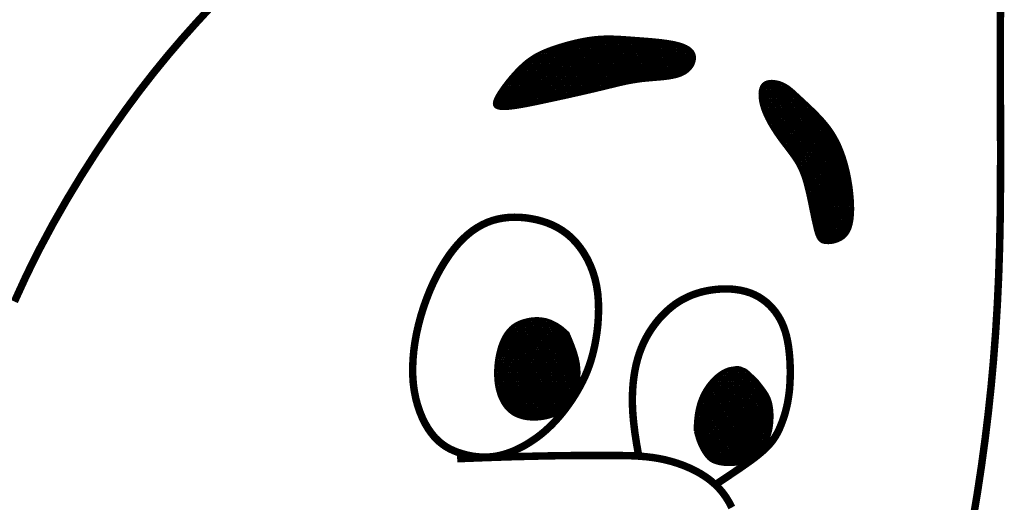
# Model space of a CAD drawing. Extents: x 81 to 89.5, y 1935.2 to 1946.2.
# Tile 180 of 198: x 88.053 to 88.281, y 1937.005 to 1937.117. Entities that reach past the tile are written whole.
import ezdxf

# ---------------------------------------------------------------- set-up
doc = ezdxf.new("R2010")
doc.units = 0
doc.header["$LTSCALE"] = 100
doc.header["$MEASUREMENT"] = 0
doc.layers.add('FACE', color=160, linetype='CONTINUOUS')
pattern_1 = [(0, (86.68338596, 1934.96197087), (0, 0.00043180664), []), (60, (86.68338596, 1934.96197087), (-0.00037395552, 0.00021590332), []), (120, (86.68338596, 1934.96197087), (-0.00037395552, -0.00021590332), [])]

msp = doc.modelspace()

# ---------------------------------------------------------------- hatches: boundary and pattern name
at = {"layer": 'FACE', "linetype": 'Continuous'}
h = msp.add_hatch(dxfattribs=at)
h.set_pattern_fill('NET3', color=5, scale=0.003454, style=0)
h.set_pattern_definition(pattern_1)
h.paths.add_polyline_path([(88.24559, 1937.07722), (88.24544, 1937.07848), (88.24525, 1937.07971), (88.24503, 1937.08092), (88.24479, 1937.0821), (88.24451, 1937.08324), (88.24421, 1937.08434), (88.24388, 1937.08541), (88.24353, 1937.08643), (88.24315, 1937.08741), (88.24275, 1937.08835), (88.24231, 1937.08925), (88.24184, 1937.09013), (88.24133, 1937.09098), (88.24078, 1937.09182), (88.24018, 1937.09264), (88.23952, 1937.09346), (88.23881, 1937.09428), (88.23806, 1937.09509), (88.23729, 1937.09588), (88.2365, 1937.09666), (88.23572, 1937.0974), (88.23497, 1937.09811), (88.23424, 1937.09878), (88.23358, 1937.0994), (88.23297, 1937.09996), (88.23242, 1937.10047), (88.23191, 1937.10093), (88.23142, 1937.10134), (88.23095, 1937.1017), (88.23047, 1937.10202), (88.22998, 1937.1023), (88.22945, 1937.10255), (88.22889, 1937.10276), (88.22829, 1937.10292), (88.22769, 1937.10303), (88.22709, 1937.10308), (88.22651, 1937.10305), (88.22597, 1937.10294), (88.22549, 1937.10273), (88.22509, 1937.10243), (88.22477, 1937.10201), (88.22454, 1937.10149), (88.22439, 1937.10088), (88.22433, 1937.1002), (88.22435, 1937.09945), (88.22444, 1937.09866), (88.22461, 1937.09782), (88.22485, 1937.09697), (88.22515, 1937.0961), (88.22552, 1937.09523), (88.22594, 1937.09435), (88.22639, 1937.09348), (88.22689, 1937.09263), (88.22741, 1937.09179), (88.22794, 1937.09097), (88.22849, 1937.09018), (88.22903, 1937.08942), (88.22957, 1937.0887), (88.23011, 1937.088), (88.23063, 1937.08732), (88.23113, 1937.08665), (88.23161, 1937.086), (88.23207, 1937.08536), (88.23249, 1937.08473), (88.23289, 1937.08409), (88.23325, 1937.08343), (88.23359, 1937.08275), (88.2339, 1937.08203), (88.2342, 1937.08125), (88.23449, 1937.0804), (88.23477, 1937.07946), (88.23504, 1937.07842), (88.23532, 1937.07728), (88.23559, 1937.07606), (88.23586, 1937.07479), (88.23612, 1937.07351), (88.23638, 1937.07226), (88.23663, 1937.07106), (88.23688, 1937.06995), (88.23711, 1937.06897), (88.23733, 1937.06813), (88.23756, 1937.06745), (88.2378, 1937.0669), (88.23807, 1937.06647), (88.23837, 1937.06614), (88.23873, 1937.06591), (88.23915, 1937.06577), (88.23966, 1937.06569), (88.24024, 1937.06568), (88.2409, 1937.06573), (88.24159, 1937.06586), (88.24229, 1937.06609), (88.24299, 1937.06642), (88.24365, 1937.06685), (88.24424, 1937.06742), (88.24475, 1937.06812), (88.24515, 1937.06896), (88.24544, 1937.06993), (88.24564, 1937.07101), (88.24576, 1937.07217), (88.24581, 1937.07339), (88.24578, 1937.07465), (88.24571, 1937.07593)])
h.paths.add_polyline_path([(88.17525, 1937.09852), (88.17693, 1937.09888), (88.17858, 1937.09924), (88.18021, 1937.0996), (88.1818, 1937.09996), (88.18334, 1937.10031), (88.18483, 1937.10065), (88.18626, 1937.10099), (88.18762, 1937.10131), (88.1889, 1937.10163), (88.19012, 1937.10192), (88.19129, 1937.10221), (88.19242, 1937.10247), (88.19354, 1937.10271), (88.19466, 1937.10292), (88.19579, 1937.1031), (88.19695, 1937.10326), (88.19816, 1937.10338), (88.19938, 1937.10349), (88.20061, 1937.10359), (88.20182, 1937.1037), (88.20299, 1937.10384), (88.2041, 1937.10403), (88.20513, 1937.10428), (88.20605, 1937.1046), (88.20685, 1937.105), (88.20753, 1937.10548), (88.20808, 1937.10602), (88.20852, 1937.1066), (88.20883, 1937.1072), (88.20903, 1937.1078), (88.20911, 1937.1084), (88.20908, 1937.10896), (88.20893, 1937.10949), (88.20867, 1937.10997), (88.20829, 1937.1104), (88.2078, 1937.1108), (88.2072, 1937.11115), (88.20648, 1937.11147), (88.20565, 1937.11175), (88.20471, 1937.11199), (88.20366, 1937.1122), (88.20251, 1937.11238), (88.20129, 1937.11254), (88.20003, 1937.11267), (88.19873, 1937.11279), (88.19743, 1937.11289), (88.19614, 1937.11299), (88.19489, 1937.11308), (88.19369, 1937.11317), (88.19253, 1937.11325), (88.1914, 1937.11332), (88.1903, 1937.11336), (88.18919, 1937.11338), (88.18808, 1937.11336), (88.18696, 1937.1133), (88.18579, 1937.11319), (88.18459, 1937.11303), (88.18336, 1937.11282), (88.18211, 1937.11256), (88.18087, 1937.11227), (88.17964, 1937.11195), (88.17845, 1937.11161), (88.1773, 1937.11125), (88.17622, 1937.11089), (88.17521, 1937.11052), (88.17427, 1937.11014), (88.17339, 1937.10975), (88.17255, 1937.10932), (88.17175, 1937.10886), (88.17097, 1937.10834), (88.1702, 1937.10777), (88.16943, 1937.10712), (88.16865, 1937.1064), (88.16788, 1937.10562), (88.16711, 1937.10479), (88.16637, 1937.10394), (88.16566, 1937.10307), (88.165, 1937.10221), (88.16439, 1937.10137), (88.16385, 1937.10057), (88.1634, 1937.09983), (88.16304, 1937.09915), (88.1628, 1937.09854), (88.1627, 1937.09801), (88.16276, 1937.09757), (88.163, 1937.09721), (88.16344, 1937.09696), (88.1641, 1937.09681), (88.16499, 1937.09678), (88.16608, 1937.09684), (88.16735, 1937.09699), (88.16877, 1937.09721), (88.1703, 1937.09749), (88.17191, 1937.09781), (88.17357, 1937.09816)])
h = msp.add_hatch(dxfattribs=at)
h.set_pattern_fill('NET3', color=5, scale=0.003454, style=0)
h.set_pattern_definition(pattern_1)
h.paths.add_polyline_path([(88.17978, 1937.04468), (88.18008, 1937.04397), (88.18039, 1937.04324), (88.18069, 1937.0425), (88.18098, 1937.04175), (88.18125, 1937.041), (88.1815, 1937.04027), (88.18172, 1937.03955), (88.1819, 1937.03887), (88.18205, 1937.03822), (88.18216, 1937.03761), (88.18223, 1937.03703), (88.18228, 1937.03649), (88.18231, 1937.03599), (88.18232, 1937.03551), (88.18231, 1937.03507), (88.18229, 1937.03465), (88.18227, 1937.03426), (88.18225, 1937.0339), (88.18221, 1937.03355), (88.18217, 1937.03321), (88.18211, 1937.03289), (88.18204, 1937.03257), (88.18196, 1937.03225), (88.18185, 1937.03192), (88.18174, 1937.03159), (88.1816, 1937.03125), (88.18145, 1937.0309), (88.18129, 1937.03056), (88.18113, 1937.03021), (88.18095, 1937.02987), (88.18077, 1937.02953), (88.18059, 1937.02919), (88.1804, 1937.02887), (88.18022, 1937.02856), (88.18004, 1937.02826), (88.17986, 1937.02798), (88.17968, 1937.02772), (88.17951, 1937.02748), (88.17933, 1937.02727), (88.17917, 1937.02709), (88.179, 1937.02694), (88.17884, 1937.02681), (88.17867, 1937.02671), (88.1785, 1937.02661), (88.17833, 1937.02652), (88.17814, 1937.02644), (88.17794, 1937.02635), (88.17773, 1937.02625), (88.1775, 1937.02613), (88.17725, 1937.026), (88.17698, 1937.02586), (88.17667, 1937.02571), (88.17633, 1937.02556), (88.17596, 1937.02541), (88.17554, 1937.02527), (88.17507, 1937.02514), (88.17455, 1937.02502), (88.17399, 1937.02492), (88.1734, 1937.02484), (88.17278, 1937.02478), (88.17214, 1937.02475), (88.17149, 1937.02475), (88.17083, 1937.02479), (88.17018, 1937.02486), (88.16954, 1937.02498), (88.16892, 1937.02514), (88.16831, 1937.02534), (88.16773, 1937.02559), (88.16716, 1937.02589), (88.16663, 1937.02625), (88.16612, 1937.02666), (88.16565, 1937.02712), (88.16521, 1937.02764), (88.1648, 1937.02822), (88.16444, 1937.02884), (88.16411, 1937.02951), (88.16382, 1937.03022), (88.16358, 1937.03097), (88.16337, 1937.03175), (88.16321, 1937.03255), (88.16309, 1937.03338), (88.16302, 1937.03423), (88.16299, 1937.03508), (88.16299, 1937.03594), (88.16303, 1937.03681), (88.16311, 1937.03766), (88.16322, 1937.03851), (88.16336, 1937.03934), (88.16353, 1937.04014), (88.16373, 1937.04092), (88.16396, 1937.04168), (88.16422, 1937.0424), (88.16452, 1937.04309), (88.16484, 1937.04374), (88.1652, 1937.04435), (88.16559, 1937.04491), (88.16602, 1937.04544), (88.16649, 1937.04592), (88.167, 1937.04635), (88.16757, 1937.04673), (88.1682, 1937.04708), (88.16889, 1937.04737), (88.16966, 1937.04762), (88.1705, 1937.04783), (88.17143, 1937.04798), (88.17244, 1937.04805), (88.17352, 1937.048), (88.17466, 1937.0478), (88.17587, 1937.0474), (88.17713, 1937.04677), (88.17843, 1937.04588)])
edge = h.paths.add_edge_path()
edge.add_line((88.20927, 1937.02201), (88.20929, 1937.02264))
edge.add_line((88.20929, 1937.02264), (88.20931, 1937.0232))
edge.add_line((88.20931, 1937.0232), (88.20934, 1937.02367))
edge.add_line((88.20934, 1937.02367), (88.20937, 1937.02409))
edge.add_line((88.20937, 1937.02409), (88.20939, 1937.02444))
edge.add_line((88.20939, 1937.02444), (88.20942, 1937.02476))
edge.add_line((88.20942, 1937.02476), (88.20945, 1937.02504))
edge.add_line((88.20945, 1937.02504), (88.20948, 1937.02529))
edge.add_line((88.20948, 1937.02529), (88.20951, 1937.02553))
edge.add_line((88.20951, 1937.02553), (88.20954, 1937.02575))
edge.add_line((88.20954, 1937.02575), (88.20957, 1937.02596))
edge.add_line((88.20957, 1937.02596), (88.20961, 1937.02616))
edge.add_line((88.20961, 1937.02616), (88.20964, 1937.02635))
edge.add_line((88.20964, 1937.02635), (88.20967, 1937.02654))
edge.add_line((88.20967, 1937.02654), (88.20971, 1937.02672))
edge.add_line((88.20971, 1937.02672), (88.20974, 1937.02689))
edge.add_line((88.20974, 1937.02689), (88.20978, 1937.02706))
edge.add_line((88.20978, 1937.02706), (88.20982, 1937.02723))
edge.add_line((88.20982, 1937.02723), (88.20986, 1937.0274))
edge.add_line((88.20986, 1937.0274), (88.2099, 1937.02757))
edge.add_line((88.2099, 1937.02757), (88.20994, 1937.02773))
edge.add_line((88.20994, 1937.02773), (88.20998, 1937.02789))
edge.add_line((88.20998, 1937.02789), (88.21003, 1937.02805))
edge.add_line((88.21003, 1937.02805), (88.21007, 1937.02821))
edge.add_line((88.21007, 1937.02821), (88.21012, 1937.02836))
edge.add_line((88.21012, 1937.02836), (88.21017, 1937.02851))
edge.add_line((88.21017, 1937.02851), (88.21022, 1937.02866))
edge.add_line((88.21022, 1937.02866), (88.21027, 1937.02881))
edge.add_line((88.21027, 1937.02881), (88.21032, 1937.02896))
edge.add_line((88.21032, 1937.02896), (88.21037, 1937.0291))
edge.add_line((88.21037, 1937.0291), (88.21042, 1937.02925))
edge.add_line((88.21042, 1937.02925), (88.21048, 1937.02939))
edge.add_line((88.21048, 1937.02939), (88.21053, 1937.02953))
edge.add_line((88.21053, 1937.02953), (88.21059, 1937.02966))
edge.add_line((88.21059, 1937.02966), (88.21064, 1937.0298))
edge.add_line((88.21064, 1937.0298), (88.2107, 1937.02993))
edge.add_line((88.2107, 1937.02993), (88.21076, 1937.03006))
edge.add_line((88.21076, 1937.03006), (88.21082, 1937.03019))
edge.add_line((88.21082, 1937.03019), (88.21088, 1937.03032))
edge.add_line((88.21088, 1937.03032), (88.21094, 1937.03045))
edge.add_line((88.21094, 1937.03045), (88.211, 1937.03057))
edge.add_line((88.211, 1937.03057), (88.21107, 1937.03069))
edge.add_line((88.21107, 1937.03069), (88.21113, 1937.03082))
edge.add_line((88.21113, 1937.03082), (88.21119, 1937.03094))
edge.add_line((88.21119, 1937.03094), (88.21126, 1937.03105))
edge.add_line((88.21126, 1937.03105), (88.21132, 1937.03117))
edge.add_line((88.21132, 1937.03117), (88.21139, 1937.03129))
edge.add_line((88.21139, 1937.03129), (88.21146, 1937.0314))
edge.add_line((88.21146, 1937.0314), (88.21152, 1937.03151))
edge.add_line((88.21152, 1937.03151), (88.21159, 1937.03162))
edge.add_line((88.21159, 1937.03162), (88.21166, 1937.03173))
edge.add_line((88.21166, 1937.03173), (88.21173, 1937.03184))
edge.add_line((88.21173, 1937.03184), (88.2118, 1937.03195))
edge.add_line((88.2118, 1937.03195), (88.21187, 1937.03206))
edge.add_line((88.21187, 1937.03206), (88.21194, 1937.03216))
edge.add_line((88.21194, 1937.03216), (88.21201, 1937.03226))
edge.add_line((88.21201, 1937.03226), (88.21209, 1937.03237))
edge.add_line((88.21209, 1937.03237), (88.21216, 1937.03247))
edge.add_line((88.21216, 1937.03247), (88.21223, 1937.03257))
edge.add_line((88.21223, 1937.03257), (88.2123, 1937.03267))
edge.add_line((88.2123, 1937.03267), (88.21238, 1937.03276))
edge.add_line((88.21238, 1937.03276), (88.21245, 1937.03286))
edge.add_line((88.21245, 1937.03286), (88.21253, 1937.03296))
edge.add_line((88.21253, 1937.03296), (88.2126, 1937.03305))
edge.add_line((88.2126, 1937.03305), (88.21268, 1937.03314))
edge.add_line((88.21268, 1937.03314), (88.21275, 1937.03324))
edge.add_line((88.21275, 1937.03324), (88.21283, 1937.03333))
edge.add_line((88.21283, 1937.03333), (88.21291, 1937.03342))
edge.add_line((88.21291, 1937.03342), (88.21298, 1937.0335))
edge.add_line((88.21298, 1937.0335), (88.21306, 1937.03359))
edge.add_line((88.21306, 1937.03359), (88.21314, 1937.03368))
edge.add_line((88.21314, 1937.03368), (88.21321, 1937.03376))
edge.add_line((88.21321, 1937.03376), (88.21329, 1937.03384))
edge.add_line((88.21329, 1937.03384), (88.21337, 1937.03393))
edge.add_line((88.21337, 1937.03393), (88.21345, 1937.03401))
edge.add_line((88.21345, 1937.03401), (88.21353, 1937.03409))
edge.add_line((88.21353, 1937.03409), (88.21361, 1937.03417))
edge.add_line((88.21361, 1937.03417), (88.21369, 1937.03424))
edge.add_line((88.21369, 1937.03424), (88.21376, 1937.03432))
edge.add_line((88.21376, 1937.03432), (88.21384, 1937.0344))
edge.add_line((88.21384, 1937.0344), (88.21392, 1937.03447))
edge.add_line((88.21392, 1937.03447), (88.214, 1937.03454))
edge.add_line((88.214, 1937.03454), (88.21408, 1937.03461))
edge.add_line((88.21408, 1937.03461), (88.21416, 1937.03468))
edge.add_line((88.21416, 1937.03468), (88.21424, 1937.03475))
edge.add_line((88.21424, 1937.03475), (88.21432, 1937.03482))
edge.add_line((88.21432, 1937.03482), (88.2144, 1937.03489))
edge.add_line((88.2144, 1937.03489), (88.21448, 1937.03495))
edge.add_line((88.21448, 1937.03495), (88.21456, 1937.03501))
edge.add_line((88.21456, 1937.03501), (88.21464, 1937.03508))
edge.add_line((88.21464, 1937.03508), (88.21472, 1937.03514))
edge.add_line((88.21472, 1937.03514), (88.2148, 1937.0352))
edge.add_line((88.2148, 1937.0352), (88.21488, 1937.03526))
edge.add_line((88.21488, 1937.03526), (88.21497, 1937.03531))
edge.add_line((88.21497, 1937.03531), (88.21505, 1937.03537))
edge.add_line((88.21505, 1937.03537), (88.21513, 1937.03543))
edge.add_line((88.21513, 1937.03543), (88.21521, 1937.03548))
edge.add_line((88.21521, 1937.03548), (88.21529, 1937.03553))
edge.add_line((88.21529, 1937.03553), (88.21537, 1937.03558))
edge.add_line((88.21537, 1937.03558), (88.21545, 1937.03563))
edge.add_line((88.21545, 1937.03563), (88.21553, 1937.03568))
edge.add_line((88.21553, 1937.03568), (88.21561, 1937.03573))
edge.add_line((88.21561, 1937.03573), (88.21569, 1937.03577))
edge.add_line((88.21569, 1937.03577), (88.21577, 1937.03582))
edge.add_line((88.21577, 1937.03582), (88.21585, 1937.03586))
edge.add_line((88.21585, 1937.03586), (88.21592, 1937.0359))
edge.add_line((88.21592, 1937.0359), (88.216, 1937.03595))
edge.add_line((88.216, 1937.03595), (88.21608, 1937.03598))
edge.add_line((88.21608, 1937.03598), (88.21616, 1937.03602))
edge.add_line((88.21616, 1937.03602), (88.21624, 1937.03606))
edge.add_line((88.21624, 1937.03606), (88.21632, 1937.0361))
edge.add_line((88.21632, 1937.0361), (88.2164, 1937.03613))
edge.add_line((88.2164, 1937.03613), (88.21647, 1937.03616))
edge.add_line((88.21647, 1937.03616), (88.21655, 1937.03619))
edge.add_line((88.21655, 1937.03619), (88.21663, 1937.03622))
edge.add_line((88.21663, 1937.03622), (88.2167, 1937.03625))
edge.add_line((88.2167, 1937.03625), (88.21678, 1937.03628))
edge.add_line((88.21678, 1937.03628), (88.21686, 1937.03631))
edge.add_line((88.21686, 1937.03631), (88.21693, 1937.03633))
edge.add_line((88.21693, 1937.03633), (88.21701, 1937.03636))
edge.add_line((88.21701, 1937.03636), (88.21708, 1937.03638))
edge.add_line((88.21708, 1937.03638), (88.21716, 1937.0364))
edge.add_line((88.21716, 1937.0364), (88.21723, 1937.03642))
edge.add_line((88.21723, 1937.03642), (88.21731, 1937.03644))
edge.add_line((88.21731, 1937.03644), (88.21738, 1937.03645))
edge.add_line((88.21738, 1937.03645), (88.21745, 1937.03647))
edge.add_line((88.21745, 1937.03647), (88.21753, 1937.03648))
edge.add_line((88.21753, 1937.03648), (88.2176, 1937.0365))
edge.add_line((88.2176, 1937.0365), (88.21767, 1937.03651))
edge.add_line((88.21767, 1937.03651), (88.21774, 1937.03652))
edge.add_line((88.21774, 1937.03652), (88.21781, 1937.03653))
edge.add_line((88.21781, 1937.03653), (88.21788, 1937.03654))
edge.add_line((88.21788, 1937.03654), (88.21795, 1937.03655))
edge.add_line((88.21795, 1937.03655), (88.21802, 1937.03656))
edge.add_line((88.21802, 1937.03656), (88.21809, 1937.03657))
edge.add_line((88.21809, 1937.03657), (88.21816, 1937.03658))
edge.add_line((88.21816, 1937.03658), (88.21823, 1937.03659))
edge.add_line((88.21823, 1937.03659), (88.21829, 1937.03661))
edge.add_line((88.21829, 1937.03661), (88.21836, 1937.03662))
edge.add_line((88.21836, 1937.03662), (88.21842, 1937.03663))
edge.add_line((88.21842, 1937.03663), (88.21848, 1937.03664))
edge.add_line((88.21848, 1937.03664), (88.21855, 1937.03665))
edge.add_line((88.21855, 1937.03665), (88.21861, 1937.03666))
edge.add_line((88.21861, 1937.03666), (88.21868, 1937.03667))
edge.add_line((88.21868, 1937.03667), (88.21874, 1937.03668))
edge.add_line((88.21874, 1937.03668), (88.21881, 1937.03668))
edge.add_line((88.21881, 1937.03668), (88.21887, 1937.03669))
edge.add_line((88.21887, 1937.03669), (88.21894, 1937.03669))
edge.add_line((88.21894, 1937.03669), (88.21901, 1937.03669))
edge.add_line((88.21901, 1937.03669), (88.21908, 1937.03669))
edge.add_line((88.21908, 1937.03669), (88.21914, 1937.03668))
edge.add_line((88.21914, 1937.03668), (88.21921, 1937.03668))
edge.add_line((88.21921, 1937.03668), (88.21928, 1937.03667))
edge.add_line((88.21928, 1937.03667), (88.21935, 1937.03667))
edge.add_line((88.21935, 1937.03667), (88.21942, 1937.03666))
edge.add_line((88.21942, 1937.03666), (88.21949, 1937.03665))
edge.add_line((88.21949, 1937.03665), (88.21956, 1937.03663))
edge.add_line((88.21956, 1937.03663), (88.21962, 1937.03662))
edge.add_line((88.21962, 1937.03662), (88.21969, 1937.03661))
edge.add_line((88.21969, 1937.03661), (88.21975, 1937.03659))
edge.add_line((88.21975, 1937.03659), (88.21981, 1937.03657))
edge.add_line((88.21981, 1937.03657), (88.21986, 1937.03655))
edge.add_line((88.21986, 1937.03655), (88.21991, 1937.03653))
edge.add_line((88.21991, 1937.03653), (88.21996, 1937.03651))
edge.add_line((88.21996, 1937.03651), (88.22001, 1937.03648))
edge.add_line((88.22001, 1937.03648), (88.22006, 1937.03646))
edge.add_line((88.22006, 1937.03646), (88.22011, 1937.03644))
edge.add_line((88.22011, 1937.03644), (88.22016, 1937.03642))
edge.add_line((88.22016, 1937.03642), (88.22021, 1937.0364))
edge.add_line((88.22021, 1937.0364), (88.22026, 1937.03638))
edge.add_line((88.22026, 1937.03638), (88.22031, 1937.03636))
edge.add_line((88.22031, 1937.03636), (88.22036, 1937.03634))
edge.add_line((88.22036, 1937.03634), (88.22041, 1937.03632))
edge.add_line((88.22041, 1937.03632), (88.22047, 1937.0363))
edge.add_line((88.22047, 1937.0363), (88.22052, 1937.03628))
edge.add_line((88.22052, 1937.03628), (88.22058, 1937.03626))
edge.add_line((88.22058, 1937.03626), (88.22063, 1937.03624))
edge.add_line((88.22063, 1937.03624), (88.22069, 1937.03621))
edge.add_line((88.22069, 1937.03621), (88.22075, 1937.03618))
edge.add_line((88.22075, 1937.03618), (88.22081, 1937.03615))
edge.add_line((88.22081, 1937.03615), (88.22087, 1937.03612))
edge.add_line((88.22087, 1937.03612), (88.22093, 1937.03609))
edge.add_line((88.22093, 1937.03609), (88.22099, 1937.03605))
edge.add_line((88.22099, 1937.03605), (88.22105, 1937.03601))
edge.add_line((88.22105, 1937.03601), (88.22111, 1937.03597))
edge.add_line((88.22111, 1937.03597), (88.22117, 1937.03593))
edge.add_line((88.22117, 1937.03593), (88.22122, 1937.03589))
edge.add_line((88.22122, 1937.03589), (88.22128, 1937.03585))
edge.add_line((88.22128, 1937.03585), (88.22133, 1937.0358))
edge.add_line((88.22133, 1937.0358), (88.22139, 1937.03576))
edge.add_line((88.22139, 1937.03576), (88.22144, 1937.03571))
edge.add_line((88.22144, 1937.03571), (88.22149, 1937.03567))
edge.add_line((88.22149, 1937.03567), (88.22155, 1937.03562))
edge.add_line((88.22155, 1937.03562), (88.2216, 1937.03557))
edge.add_line((88.2216, 1937.03557), (88.22164, 1937.03553))
edge.add_line((88.22164, 1937.03553), (88.22169, 1937.03548))
edge.add_line((88.22169, 1937.03548), (88.22174, 1937.03543))
edge.add_line((88.22174, 1937.03543), (88.22179, 1937.03538))
edge.add_line((88.22179, 1937.03538), (88.22185, 1937.03533))
edge.add_line((88.22185, 1937.03533), (88.2219, 1937.03528))
edge.add_line((88.2219, 1937.03528), (88.22195, 1937.03523))
edge.add_line((88.22195, 1937.03523), (88.22201, 1937.03518))
edge.add_line((88.22201, 1937.03518), (88.22207, 1937.03512))
edge.add_line((88.22207, 1937.03512), (88.22214, 1937.03506))
edge.add_line((88.22214, 1937.03506), (88.22221, 1937.03499))
edge.add_line((88.22221, 1937.03499), (88.22229, 1937.03492))
edge.add_line((88.22229, 1937.03492), (88.22237, 1937.03485))
edge.add_line((88.22237, 1937.03485), (88.22247, 1937.03476))
edge.add_line((88.22247, 1937.03476), (88.22257, 1937.03467))
edge.add_line((88.22257, 1937.03467), (88.22268, 1937.03457))
edge.add_line((88.22268, 1937.03457), (88.2228, 1937.03447))
edge.add_line((88.2228, 1937.03447), (88.22292, 1937.03435))
edge.add_line((88.22292, 1937.03435), (88.22305, 1937.03423))
edge.add_line((88.22305, 1937.03423), (88.22318, 1937.0341))
edge.add_line((88.22318, 1937.0341), (88.22331, 1937.03396))
edge.add_line((88.22331, 1937.03396), (88.22345, 1937.03382))
edge.add_line((88.22345, 1937.03382), (88.22359, 1937.03367))
edge.add_line((88.22359, 1937.03367), (88.22373, 1937.03351))
edge.add_line((88.22373, 1937.03351), (88.22387, 1937.03334))
edge.add_line((88.22387, 1937.03334), (88.22401, 1937.03316))
edge.add_line((88.22401, 1937.03316), (88.22417, 1937.03297))
edge.add_line((88.22417, 1937.03297), (88.22432, 1937.03277))
edge.add_line((88.22432, 1937.03277), (88.22449, 1937.03255))
edge.add_line((88.22449, 1937.03255), (88.22467, 1937.03233))
edge.add_line((88.22467, 1937.03233), (88.22485, 1937.03208))
edge.add_line((88.22485, 1937.03208), (88.22504, 1937.03183))
edge.add_line((88.22504, 1937.03183), (88.22523, 1937.03157))
edge.add_line((88.22523, 1937.03157), (88.22543, 1937.0313))
edge.add_line((88.22543, 1937.0313), (88.22562, 1937.03102))
edge.add_line((88.22562, 1937.03102), (88.2258, 1937.03074))
edge.add_line((88.2258, 1937.03074), (88.22597, 1937.03046))
edge.add_line((88.22597, 1937.03046), (88.22612, 1937.03019))
edge.add_line((88.22612, 1937.03019), (88.22626, 1937.02992))
edge.add_line((88.22626, 1937.02992), (88.22638, 1937.02965))
edge.add_line((88.22638, 1937.02965), (88.22649, 1937.02938))
edge.add_line((88.22649, 1937.02938), (88.22658, 1937.02912))
edge.add_line((88.22658, 1937.02912), (88.22666, 1937.02885))
edge.add_line((88.22666, 1937.02885), (88.22673, 1937.02858))
edge.add_line((88.22673, 1937.02858), (88.2268, 1937.02832))
edge.add_line((88.2268, 1937.02832), (88.22685, 1937.02804))
edge.add_line((88.22685, 1937.02804), (88.22691, 1937.02777))
edge.add_line((88.22691, 1937.02777), (88.22695, 1937.02748))
edge.add_line((88.22695, 1937.02748), (88.22699, 1937.02719))
edge.add_line((88.22699, 1937.02719), (88.22703, 1937.02688))
edge.add_line((88.22703, 1937.02688), (88.22706, 1937.02656))
edge.add_line((88.22706, 1937.02656), (88.22708, 1937.02621))
edge.add_line((88.22708, 1937.02621), (88.22709, 1937.02585))
edge.add_line((88.22709, 1937.02585), (88.2271, 1937.02546))
edge.add_line((88.2271, 1937.02546), (88.22709, 1937.02505))
edge.add_line((88.22709, 1937.02505), (88.22708, 1937.02461))
edge.add_line((88.22708, 1937.02461), (88.22705, 1937.02415))
edge.add_line((88.22705, 1937.02415), (88.22701, 1937.02369))
edge.add_line((88.22701, 1937.02369), (88.22696, 1937.02322))
edge.add_line((88.22696, 1937.02322), (88.22689, 1937.02274))
edge.add_line((88.22689, 1937.02274), (88.22681, 1937.02227))
edge.add_line((88.22681, 1937.02227), (88.22671, 1937.02181))
edge.add_line((88.22671, 1937.02181), (88.22659, 1937.02136))
edge.add_line((88.22659, 1937.02136), (88.22645, 1937.02092))
edge.add_line((88.22645, 1937.02092), (88.22629, 1937.0205))
edge.add_line((88.22629, 1937.0205), (88.22612, 1937.02009))
edge.add_line((88.22612, 1937.02009), (88.22593, 1937.0197))
edge.add_line((88.22593, 1937.0197), (88.22572, 1937.01933))
edge.add_line((88.22572, 1937.01933), (88.22549, 1937.01898))
edge.add_line((88.22549, 1937.01898), (88.22524, 1937.01864))
edge.add_line((88.22524, 1937.01864), (88.22498, 1937.01832))
edge.add_line((88.22498, 1937.01832), (88.2247, 1937.01801))
edge.add_line((88.2247, 1937.01801), (88.2244, 1937.01772))
edge.add_line((88.2244, 1937.01772), (88.2241, 1937.01744))
edge.add_line((88.2241, 1937.01744), (88.22378, 1937.01717))
edge.add_line((88.22378, 1937.01717), (88.22346, 1937.01691))
edge.add_line((88.22346, 1937.01691), (88.22313, 1937.01665))
edge.add_line((88.22313, 1937.01665), (88.2228, 1937.0164))
edge.add_line((88.2228, 1937.0164), (88.22247, 1937.01614))
edge.add_line((88.22247, 1937.01614), (88.22214, 1937.01589))
edge.add_line((88.22214, 1937.01589), (88.22181, 1937.01564))
edge.add_line((88.22181, 1937.01564), (88.22147, 1937.01541))
edge.add_line((88.22147, 1937.01541), (88.22112, 1937.01519))
edge.add_line((88.22112, 1937.01519), (88.22077, 1937.01499))
edge.add_line((88.22077, 1937.01499), (88.2204, 1937.0148))
edge.add_line((88.2204, 1937.0148), (88.22002, 1937.01464))
edge.add_line((88.22002, 1937.01464), (88.21963, 1937.01451))
edge.add_line((88.21963, 1937.01451), (88.21923, 1937.0144))
edge.add_line((88.21923, 1937.0144), (88.21882, 1937.01432))
edge.add_line((88.21882, 1937.01432), (88.2184, 1937.01426))
edge.add_line((88.2184, 1937.01426), (88.21798, 1937.01422))
edge.add_line((88.21798, 1937.01422), (88.21755, 1937.0142))
edge.add_line((88.21755, 1937.0142), (88.21713, 1937.01419))
edge.add_line((88.21713, 1937.01419), (88.21671, 1937.0142))
edge.add_line((88.21671, 1937.0142), (88.21629, 1937.01423))
edge.add_line((88.21629, 1937.01423), (88.21588, 1937.01427))
edge.add_line((88.21588, 1937.01427), (88.21548, 1937.01432))
edge.add_line((88.21548, 1937.01432), (88.21509, 1937.01439))
edge.add_line((88.21509, 1937.01439), (88.21471, 1937.01447))
edge.add_line((88.21471, 1937.01447), (88.21435, 1937.01456))
edge.add_line((88.21435, 1937.01456), (88.21401, 1937.01467))
edge.add_line((88.21401, 1937.01467), (88.21368, 1937.01479))
edge.add_line((88.21368, 1937.01479), (88.21338, 1937.01492))
edge.add_line((88.21338, 1937.01492), (88.2131, 1937.01508))
edge.add_line((88.2131, 1937.01508), (88.21283, 1937.01526))
edge.add_line((88.21283, 1937.01526), (88.21257, 1937.01546))
edge.add_line((88.21257, 1937.01546), (88.21232, 1937.0157))
edge.add_line((88.21232, 1937.0157), (88.21206, 1937.01598))
edge.add_line((88.21206, 1937.01598), (88.21181, 1937.0163))
edge.add_line((88.21181, 1937.0163), (88.21154, 1937.01666))
edge.add_line((88.21154, 1937.01666), (88.21126, 1937.01708))
edge.add_line((88.21126, 1937.01708), (88.21097, 1937.01756))
edge.add_line((88.21097, 1937.01756), (88.21068, 1937.0181))
edge.add_line((88.21068, 1937.0181), (88.21039, 1937.01871))
edge.add_line((88.21039, 1937.01871), (88.2101, 1937.0194))
edge.add_line((88.2101, 1937.0194), (88.20983, 1937.02016))
edge.add_line((88.20983, 1937.02016), (88.20957, 1937.02101))
edge.add_line((88.20957, 1937.02101), (88.20934, 1937.02195))

# ---------------------------------------------------------------- linework, layer by layer
at = {"layer": 'FACE', "color": 5}
for points, const_width in [([(88.28012, 1937.12149), (88.28007, 1937.11485), (88.28006, 1937.10796), (88.28008, 1937.10089), (88.28011, 1937.09369), (88.28013, 1937.08645), (88.28011, 1937.07921), (88.28005, 1937.07203), (88.27991, 1937.06499), (88.27969, 1937.05812), (88.27938, 1937.05144), (88.27898, 1937.0449), (88.27849, 1937.03851), (88.27792, 1937.03223), (88.27726, 1937.02606), (88.27652, 1937.01997), (88.2757, 1937.01394), (88.2748, 1937.00796), (88.27382, 1937.00205)], 0.00173), ([(88.09677, 1937.12017), (88.09351, 1937.11663), (88.09026, 1937.11299), (88.08702, 1937.1092), (88.08377, 1937.10522), (88.08049, 1937.10101), (88.07716, 1937.09652), (88.07377, 1937.09173), (88.07035, 1937.08665), (88.06694, 1937.08132), (88.06358, 1937.07577), (88.0603, 1937.07003), (88.05714, 1937.06413), (88.05415, 1937.05811), (88.05136, 1937.05201)], 0.00173), ([(88.19619, 1937.01615), (88.19568, 1937.01905), (88.19528, 1937.02166), (88.195, 1937.02401), (88.19481, 1937.02615), (88.19472, 1937.02809), (88.19471, 1937.02988), (88.19477, 1937.03154), (88.19489, 1937.0331), (88.19507, 1937.0346), (88.1953, 1937.03603), (88.19559, 1937.03742), (88.19593, 1937.03874), (88.19634, 1937.04003), (88.1968, 1937.04126), (88.19732, 1937.04246), (88.19791, 1937.04362), (88.19855, 1937.04475), (88.19926, 1937.04584), (88.20002, 1937.04688), (88.20082, 1937.04788), (88.20168, 1937.04882), (88.20257, 1937.04971), (88.2035, 1937.05052), (88.20445, 1937.05127), (88.20543, 1937.05194), (88.20644, 1937.05253), (88.20747, 1937.05305), (88.20853, 1937.05351), (88.2096, 1937.05389), (88.21071, 1937.05422), (88.21183, 1937.05448), (88.21297, 1937.05468), (88.21414, 1937.05483), (88.21532, 1937.05492), (88.2165, 1937.05494), (88.21767, 1937.0549), (88.21883, 1937.05478), (88.21997, 1937.0546), (88.22107, 1937.05433), (88.22212, 1937.05399), (88.22313, 1937.05356), (88.22408, 1937.05305), (88.22497, 1937.05247), (88.2258, 1937.05183), (88.22657, 1937.05112), (88.22728, 1937.05036), (88.22793, 1937.04956), (88.22851, 1937.04871), (88.22902, 1937.04783), (88.22947, 1937.04691), (88.22986, 1937.04596), (88.2302, 1937.04497), (88.23048, 1937.04394), (88.23071, 1937.04286), (88.23091, 1937.04175), (88.23106, 1937.04059), (88.23118, 1937.03939), (88.23127, 1937.03815), (88.23132, 1937.0369), (88.23134, 1937.03563), (88.23132, 1937.03438), (88.23127, 1937.03314), (88.23119, 1937.03193), (88.23107, 1937.03077), (88.23091, 1937.02966), (88.23073, 1937.0286), (88.23052, 1937.0276), (88.23028, 1937.02664), (88.23002, 1937.02573), (88.22974, 1937.02487), (88.22944, 1937.02404), (88.22913, 1937.02325), (88.22881, 1937.02249), (88.22846, 1937.02176), (88.22807, 1937.02105), (88.22764, 1937.02035), (88.22715, 1937.01966), (88.22658, 1937.01897), (88.22594, 1937.01827), (88.22519, 1937.01755), (88.22434, 1937.01681), (88.22337, 1937.01602), (88.22225, 1937.01518), (88.22097, 1937.01427), (88.21952, 1937.01326), (88.21788, 1937.01215), (88.21603, 1937.01091), (88.21396, 1937.00952)], 0.00173), ([(88.17978, 1937.04468), (88.18008, 1937.04397), (88.18039, 1937.04324), (88.18069, 1937.0425), (88.18098, 1937.04175), (88.18125, 1937.041), (88.1815, 1937.04027), (88.18172, 1937.03955), (88.1819, 1937.03887), (88.18205, 1937.03822), (88.18216, 1937.03761), (88.18223, 1937.03703), (88.18228, 1937.03649), (88.18231, 1937.03599), (88.18232, 1937.03551), (88.18231, 1937.03507), (88.18229, 1937.03465), (88.18227, 1937.03426), (88.18225, 1937.0339), (88.18221, 1937.03355), (88.18217, 1937.03321), (88.18211, 1937.03289), (88.18204, 1937.03257), (88.18196, 1937.03225), (88.18185, 1937.03192), (88.18174, 1937.03159), (88.1816, 1937.03125), (88.18145, 1937.0309), (88.18129, 1937.03056), (88.18113, 1937.03021), (88.18095, 1937.02987), (88.18077, 1937.02953), (88.18059, 1937.02919), (88.1804, 1937.02887), (88.18022, 1937.02856), (88.18004, 1937.02826), (88.17986, 1937.02798), (88.17968, 1937.02772), (88.17951, 1937.02748), (88.17933, 1937.02727), (88.17917, 1937.02709), (88.179, 1937.02694), (88.17884, 1937.02681), (88.17867, 1937.02671), (88.1785, 1937.02661), (88.17833, 1937.02652), (88.17814, 1937.02644), (88.17794, 1937.02635), (88.17773, 1937.02625), (88.1775, 1937.02613), (88.17725, 1937.026), (88.17698, 1937.02586), (88.17667, 1937.02571), (88.17633, 1937.02556), (88.17596, 1937.02541), (88.17554, 1937.02527), (88.17507, 1937.02514), (88.17455, 1937.02502), (88.17399, 1937.02492), (88.1734, 1937.02484), (88.17278, 1937.02478), (88.17214, 1937.02475), (88.17149, 1937.02475), (88.17083, 1937.02479), (88.17018, 1937.02486), (88.16954, 1937.02498), (88.16892, 1937.02514), (88.16831, 1937.02534), (88.16773, 1937.02559), (88.16716, 1937.02589), (88.16663, 1937.02625), (88.16612, 1937.02666), (88.16565, 1937.02712), (88.16521, 1937.02764), (88.1648, 1937.02822), (88.16444, 1937.02884), (88.16411, 1937.02951), (88.16382, 1937.03022), (88.16358, 1937.03097), (88.16337, 1937.03175), (88.16321, 1937.03255), (88.16309, 1937.03338), (88.16302, 1937.03423), (88.16299, 1937.03508), (88.16299, 1937.03594), (88.16303, 1937.03681), (88.16311, 1937.03766), (88.16322, 1937.03851), (88.16336, 1937.03934), (88.16353, 1937.04014), (88.16373, 1937.04092), (88.16396, 1937.04168), (88.16422, 1937.0424), (88.16452, 1937.04309), (88.16484, 1937.04374), (88.1652, 1937.04435), (88.16559, 1937.04491), (88.16602, 1937.04544), (88.16649, 1937.04592), (88.167, 1937.04635), (88.16757, 1937.04673), (88.1682, 1937.04708), (88.16889, 1937.04737), (88.16966, 1937.04762), (88.1705, 1937.04783), (88.17143, 1937.04798), (88.17244, 1937.04805), (88.17352, 1937.048), (88.17466, 1937.0478), (88.17587, 1937.0474), (88.17713, 1937.04677), (88.17843, 1937.04588), (88.17978, 1937.04468)], 0.000727), ([(88.20927, 1937.02201), (88.20929, 1937.02264), (88.20931, 1937.0232), (88.20934, 1937.02367), (88.20937, 1937.02409), (88.20939, 1937.02444), (88.20942, 1937.02476), (88.20945, 1937.02504), (88.20948, 1937.02529), (88.20951, 1937.02553), (88.20954, 1937.02575), (88.20957, 1937.02596), (88.20961, 1937.02616), (88.20964, 1937.02635), (88.20967, 1937.02654), (88.20971, 1937.02672), (88.20974, 1937.02689), (88.20978, 1937.02706), (88.20982, 1937.02723), (88.20986, 1937.0274), (88.2099, 1937.02757), (88.20994, 1937.02773), (88.20998, 1937.02789), (88.21003, 1937.02805), (88.21007, 1937.02821), (88.21012, 1937.02836), (88.21017, 1937.02851), (88.21022, 1937.02866), (88.21027, 1937.02881), (88.21032, 1937.02896), (88.21037, 1937.0291), (88.21042, 1937.02925), (88.21048, 1937.02939), (88.21053, 1937.02953), (88.21059, 1937.02966), (88.21064, 1937.0298), (88.2107, 1937.02993), (88.21076, 1937.03006), (88.21082, 1937.03019), (88.21088, 1937.03032), (88.21094, 1937.03045), (88.211, 1937.03057), (88.21107, 1937.03069), (88.21113, 1937.03082), (88.21119, 1937.03094), (88.21126, 1937.03105), (88.21132, 1937.03117), (88.21139, 1937.03129), (88.21146, 1937.0314), (88.21152, 1937.03151), (88.21159, 1937.03162), (88.21166, 1937.03173), (88.21173, 1937.03184), (88.2118, 1937.03195), (88.21187, 1937.03206), (88.21194, 1937.03216), (88.21201, 1937.03226), (88.21209, 1937.03237), (88.21216, 1937.03247), (88.21223, 1937.03257), (88.2123, 1937.03267), (88.21238, 1937.03276), (88.21245, 1937.03286), (88.21253, 1937.03296), (88.2126, 1937.03305), (88.21268, 1937.03314), (88.21275, 1937.03324), (88.21283, 1937.03333), (88.21291, 1937.03342), (88.21298, 1937.0335), (88.21306, 1937.03359), (88.21314, 1937.03368), (88.21321, 1937.03376), (88.21329, 1937.03384), (88.21337, 1937.03393), (88.21345, 1937.03401), (88.21353, 1937.03409), (88.21361, 1937.03417), (88.21369, 1937.03424), (88.21376, 1937.03432), (88.21384, 1937.0344), (88.21392, 1937.03447), (88.214, 1937.03454), (88.21408, 1937.03461), (88.21416, 1937.03468), (88.21424, 1937.03475), (88.21432, 1937.03482), (88.2144, 1937.03489), (88.21448, 1937.03495), (88.21456, 1937.03501), (88.21464, 1937.03508), (88.21472, 1937.03514), (88.2148, 1937.0352), (88.21488, 1937.03526), (88.21497, 1937.03531), (88.21505, 1937.03537), (88.21513, 1937.03543), (88.21521, 1937.03548), (88.21529, 1937.03553), (88.21537, 1937.03558), (88.21545, 1937.03563), (88.21553, 1937.03568), (88.21561, 1937.03573), (88.21569, 1937.03577), (88.21577, 1937.03582), (88.21585, 1937.03586), (88.21592, 1937.0359), (88.216, 1937.03595), (88.21608, 1937.03598), (88.21616, 1937.03602), (88.21624, 1937.03606), (88.21632, 1937.0361), (88.2164, 1937.03613), (88.21647, 1937.03616), (88.21655, 1937.03619), (88.21663, 1937.03622), (88.2167, 1937.03625), (88.21678, 1937.03628), (88.21686, 1937.03631), (88.21693, 1937.03633), (88.21701, 1937.03636), (88.21708, 1937.03638), (88.21716, 1937.0364), (88.21723, 1937.03642), (88.21731, 1937.03644), (88.21738, 1937.03645), (88.21745, 1937.03647), (88.21753, 1937.03648), (88.2176, 1937.0365), (88.21767, 1937.03651), (88.21774, 1937.03652), (88.21781, 1937.03653), (88.21788, 1937.03654), (88.21795, 1937.03655), (88.21802, 1937.03656), (88.21809, 1937.03657), (88.21816, 1937.03658), (88.21823, 1937.03659), (88.21829, 1937.03661), (88.21836, 1937.03662), (88.21842, 1937.03663), (88.21848, 1937.03664), (88.21855, 1937.03665), (88.21861, 1937.03666), (88.21868, 1937.03667), (88.21874, 1937.03668), (88.21881, 1937.03668), (88.21887, 1937.03669), (88.21894, 1937.03669), (88.21901, 1937.03669), (88.21908, 1937.03669), (88.21914, 1937.03668), (88.21921, 1937.03668), (88.21928, 1937.03667), (88.21935, 1937.03667), (88.21942, 1937.03666), (88.21949, 1937.03665), (88.21956, 1937.03663), (88.21962, 1937.03662), (88.21969, 1937.03661), (88.21975, 1937.03659), (88.21981, 1937.03657), (88.21986, 1937.03655), (88.21991, 1937.03653), (88.21996, 1937.03651), (88.22001, 1937.03648), (88.22006, 1937.03646), (88.22011, 1937.03644), (88.22016, 1937.03642), (88.22021, 1937.0364), (88.22026, 1937.03638), (88.22031, 1937.03636), (88.22036, 1937.03634), (88.22041, 1937.03632), (88.22047, 1937.0363), (88.22052, 1937.03628), (88.22058, 1937.03626), (88.22063, 1937.03624), (88.22069, 1937.03621), (88.22075, 1937.03618), (88.22081, 1937.03615), (88.22087, 1937.03612), (88.22093, 1937.03609), (88.22099, 1937.03605), (88.22105, 1937.03601), (88.22111, 1937.03597), (88.22117, 1937.03593), (88.22122, 1937.03589), (88.22128, 1937.03585), (88.22133, 1937.0358), (88.22139, 1937.03576), (88.22144, 1937.03571), (88.22149, 1937.03567), (88.22155, 1937.03562), (88.2216, 1937.03557), (88.22164, 1937.03553), (88.22169, 1937.03548), (88.22174, 1937.03543), (88.22179, 1937.03538), (88.22185, 1937.03533), (88.2219, 1937.03528), (88.22195, 1937.03523), (88.22201, 1937.03518), (88.22207, 1937.03512), (88.22214, 1937.03506), (88.22221, 1937.03499), (88.22229, 1937.03492), (88.22237, 1937.03485), (88.22247, 1937.03476), (88.22257, 1937.03467), (88.22268, 1937.03457), (88.2228, 1937.03447), (88.22292, 1937.03435), (88.22305, 1937.03423), (88.22318, 1937.0341), (88.22331, 1937.03396), (88.22345, 1937.03382), (88.22359, 1937.03367), (88.22373, 1937.03351), (88.22387, 1937.03334), (88.22401, 1937.03316), (88.22417, 1937.03297), (88.22432, 1937.03277), (88.22449, 1937.03255), (88.22467, 1937.03233), (88.22485, 1937.03208), (88.22504, 1937.03183), (88.22523, 1937.03157), (88.22543, 1937.0313), (88.22562, 1937.03102), (88.2258, 1937.03074), (88.22597, 1937.03046), (88.22612, 1937.03019), (88.22626, 1937.02992), (88.22638, 1937.02965), (88.22649, 1937.02938), (88.22658, 1937.02912), (88.22666, 1937.02885), (88.22673, 1937.02858), (88.2268, 1937.02832), (88.22685, 1937.02804), (88.22691, 1937.02777), (88.22695, 1937.02748), (88.22699, 1937.02719), (88.22703, 1937.02688), (88.22706, 1937.02656), (88.22708, 1937.02621), (88.22709, 1937.02585), (88.2271, 1937.02546), (88.22709, 1937.02505), (88.22708, 1937.02461), (88.22705, 1937.02415), (88.22701, 1937.02369), (88.22696, 1937.02322), (88.22689, 1937.02274), (88.22681, 1937.02227), (88.22671, 1937.02181), (88.22659, 1937.02136), (88.22645, 1937.02092), (88.22629, 1937.0205), (88.22612, 1937.02009), (88.22593, 1937.0197), (88.22572, 1937.01933), (88.22549, 1937.01898), (88.22524, 1937.01864), (88.22498, 1937.01832), (88.2247, 1937.01801), (88.2244, 1937.01772), (88.2241, 1937.01744), (88.22378, 1937.01717), (88.22346, 1937.01691), (88.22313, 1937.01665), (88.2228, 1937.0164), (88.22247, 1937.01614), (88.22214, 1937.01589), (88.22181, 1937.01564), (88.22147, 1937.01541), (88.22112, 1937.01519), (88.22077, 1937.01499), (88.2204, 1937.0148), (88.22002, 1937.01464), (88.21963, 1937.01451), (88.21923, 1937.0144), (88.21882, 1937.01432), (88.2184, 1937.01426), (88.21798, 1937.01422), (88.21755, 1937.0142), (88.21713, 1937.01419), (88.21671, 1937.0142), (88.21629, 1937.01423), (88.21588, 1937.01427), (88.21548, 1937.01432), (88.21509, 1937.01439), (88.21471, 1937.01447), (88.21435, 1937.01456), (88.21401, 1937.01467), (88.21368, 1937.01479), (88.21338, 1937.01492), (88.2131, 1937.01508), (88.21283, 1937.01526), (88.21257, 1937.01546), (88.21232, 1937.0157), (88.21206, 1937.01598), (88.21181, 1937.0163), (88.21154, 1937.01666), (88.21126, 1937.01708), (88.21097, 1937.01756), (88.21068, 1937.0181), (88.21039, 1937.01871), (88.2101, 1937.0194), (88.20983, 1937.02016), (88.20957, 1937.02101), (88.20934, 1937.02195)], 0.000727), ([(88.15406, 1937.01555), (88.16052, 1937.0158), (88.16613, 1937.01599), (88.17098, 1937.01612), (88.17515, 1937.01621), (88.17875, 1937.01627), (88.18186, 1937.0163), (88.18458, 1937.01631), (88.187, 1937.01631), (88.1892, 1937.01631), (88.19121, 1937.0163), (88.19306, 1937.01628), (88.19478, 1937.01623), (88.1964, 1937.01614), (88.19794, 1937.01601), (88.19942, 1937.01583), (88.20088, 1937.01559), (88.20234, 1937.01529), (88.20378, 1937.01492), (88.2052, 1937.01448), (88.2066, 1937.01398), (88.20795, 1937.01341), (88.20926, 1937.01279), (88.2105, 1937.0121), (88.21168, 1937.01136), (88.21278, 1937.01055), (88.21379, 1937.00969), (88.21474, 1937.00876), (88.21561, 1937.00775), (88.2164, 1937.00666), (88.21712, 1937.00549), (88.21777, 1937.00423)], 0.00173)]:
    msp.add_lwpolyline(points, dxfattribs=dict(at, const_width=const_width))
for points, const_width in [([(88.17525, 1937.09852), (88.17693, 1937.09888), (88.17858, 1937.09924), (88.18021, 1937.0996), (88.1818, 1937.09996), (88.18334, 1937.10031), (88.18483, 1937.10065), (88.18626, 1937.10099), (88.18762, 1937.10131), (88.1889, 1937.10163), (88.19012, 1937.10192), (88.19129, 1937.10221), (88.19242, 1937.10247), (88.19354, 1937.10271), (88.19466, 1937.10292), (88.19579, 1937.1031), (88.19695, 1937.10326), (88.19816, 1937.10338), (88.19938, 1937.10349), (88.20061, 1937.10359), (88.20182, 1937.1037), (88.20299, 1937.10384), (88.2041, 1937.10403), (88.20513, 1937.10428), (88.20605, 1937.1046), (88.20685, 1937.105), (88.20753, 1937.10548), (88.20808, 1937.10602), (88.20852, 1937.1066), (88.20883, 1937.1072), (88.20903, 1937.1078), (88.20911, 1937.1084), (88.20908, 1937.10896), (88.20893, 1937.10949), (88.20867, 1937.10997), (88.20829, 1937.1104), (88.2078, 1937.1108), (88.2072, 1937.11115), (88.20648, 1937.11147), (88.20565, 1937.11175), (88.20471, 1937.11199), (88.20366, 1937.1122), (88.20251, 1937.11238), (88.20129, 1937.11254), (88.20003, 1937.11267), (88.19873, 1937.11279), (88.19743, 1937.11289), (88.19614, 1937.11299), (88.19489, 1937.11308), (88.19369, 1937.11317), (88.19253, 1937.11325), (88.1914, 1937.11332), (88.1903, 1937.11336), (88.18919, 1937.11338), (88.18808, 1937.11336), (88.18696, 1937.1133), (88.18579, 1937.11319), (88.18459, 1937.11303), (88.18336, 1937.11282), (88.18211, 1937.11256), (88.18087, 1937.11227), (88.17964, 1937.11195), (88.17845, 1937.11161), (88.1773, 1937.11125), (88.17622, 1937.11089), (88.17521, 1937.11052), (88.17427, 1937.11014), (88.17339, 1937.10975), (88.17255, 1937.10932), (88.17175, 1937.10886), (88.17097, 1937.10834), (88.1702, 1937.10777), (88.16943, 1937.10712), (88.16865, 1937.1064), (88.16788, 1937.10562), (88.16711, 1937.10479), (88.16637, 1937.10394), (88.16566, 1937.10307), (88.165, 1937.10221), (88.16439, 1937.10137), (88.16385, 1937.10057), (88.1634, 1937.09983), (88.16304, 1937.09915), (88.1628, 1937.09854), (88.1627, 1937.09801), (88.16276, 1937.09757), (88.163, 1937.09721), (88.16344, 1937.09696), (88.1641, 1937.09681), (88.16499, 1937.09678), (88.16608, 1937.09684), (88.16735, 1937.09699), (88.16877, 1937.09721), (88.1703, 1937.09749), (88.17191, 1937.09781), (88.17357, 1937.09816)], 0.000727), ([(88.24559, 1937.07722), (88.24544, 1937.07848), (88.24525, 1937.07971), (88.24503, 1937.08092), (88.24479, 1937.0821), (88.24451, 1937.08324), (88.24421, 1937.08434), (88.24388, 1937.08541), (88.24353, 1937.08643), (88.24315, 1937.08741), (88.24275, 1937.08835), (88.24231, 1937.08925), (88.24184, 1937.09013), (88.24133, 1937.09098), (88.24078, 1937.09182), (88.24018, 1937.09264), (88.23952, 1937.09346), (88.23881, 1937.09428), (88.23806, 1937.09509), (88.23729, 1937.09588), (88.2365, 1937.09666), (88.23572, 1937.0974), (88.23497, 1937.09811), (88.23424, 1937.09878), (88.23358, 1937.0994), (88.23297, 1937.09996), (88.23242, 1937.10047), (88.23191, 1937.10093), (88.23142, 1937.10134), (88.23095, 1937.1017), (88.23047, 1937.10202), (88.22998, 1937.1023), (88.22945, 1937.10255), (88.22889, 1937.10276), (88.22829, 1937.10292), (88.22769, 1937.10303), (88.22709, 1937.10308), (88.22651, 1937.10305), (88.22597, 1937.10294), (88.22549, 1937.10273), (88.22509, 1937.10243), (88.22477, 1937.10201), (88.22454, 1937.10149), (88.22439, 1937.10088), (88.22433, 1937.1002), (88.22435, 1937.09945), (88.22444, 1937.09866), (88.22461, 1937.09782), (88.22485, 1937.09697), (88.22515, 1937.0961), (88.22552, 1937.09523), (88.22594, 1937.09435), (88.22639, 1937.09348), (88.22689, 1937.09263), (88.22741, 1937.09179), (88.22794, 1937.09097), (88.22849, 1937.09018), (88.22903, 1937.08942), (88.22957, 1937.0887), (88.23011, 1937.088), (88.23063, 1937.08732), (88.23113, 1937.08665), (88.23161, 1937.086), (88.23207, 1937.08536), (88.23249, 1937.08473), (88.23289, 1937.08409), (88.23325, 1937.08343), (88.23359, 1937.08275), (88.2339, 1937.08203), (88.2342, 1937.08125), (88.23449, 1937.0804), (88.23477, 1937.07946), (88.23504, 1937.07842), (88.23532, 1937.07728), (88.23559, 1937.07606), (88.23586, 1937.07479), (88.23612, 1937.07351), (88.23638, 1937.07226), (88.23663, 1937.07106), (88.23688, 1937.06995), (88.23711, 1937.06897), (88.23733, 1937.06813), (88.23756, 1937.06745), (88.2378, 1937.0669), (88.23807, 1937.06647), (88.23837, 1937.06614), (88.23873, 1937.06591), (88.23915, 1937.06577), (88.23966, 1937.06569), (88.24024, 1937.06568), (88.2409, 1937.06573), (88.24159, 1937.06586), (88.24229, 1937.06609), (88.24299, 1937.06642), (88.24365, 1937.06685), (88.24424, 1937.06742), (88.24475, 1937.06812), (88.24515, 1937.06896), (88.24544, 1937.06993), (88.24564, 1937.07101), (88.24576, 1937.07217), (88.24581, 1937.07339), (88.24578, 1937.07465), (88.24571, 1937.07593)], 0.000727), ([(88.14814, 1937.02139), (88.14738, 1937.02245), (88.14667, 1937.02365), (88.14601, 1937.02496), (88.14542, 1937.02639), (88.1449, 1937.02791), (88.14446, 1937.02953), (88.14412, 1937.03124), (88.14388, 1937.03302), (88.14376, 1937.03487), (88.14374, 1937.03678), (88.14383, 1937.03873), (88.14401, 1937.04072), (88.14429, 1937.04272), (88.14466, 1937.04473), (88.14512, 1937.04674), (88.14566, 1937.04874), (88.14627, 1937.0507), (88.14696, 1937.05263), (88.1477, 1937.05451), (88.14851, 1937.05633), (88.14937, 1937.05808), (88.15028, 1937.05974), (88.15123, 1937.06131), (88.15221, 1937.06278), (88.15323, 1937.06413), (88.15427, 1937.06537), (88.15534, 1937.06649), (88.15644, 1937.0675), (88.15756, 1937.06839), (88.15872, 1937.06917), (88.15989, 1937.06983), (88.1611, 1937.07039), (88.16232, 1937.07083), (88.16357, 1937.07116), (88.16483, 1937.07139), (88.1661, 1937.07153), (88.16738, 1937.07157), (88.16866, 1937.07154), (88.16994, 1937.07143), (88.17121, 1937.07124), (88.17247, 1937.07099), (88.17372, 1937.07066), (88.17494, 1937.07026), (88.17614, 1937.06977), (88.17731, 1937.06918), (88.17845, 1937.06849), (88.17955, 1937.0677), (88.1806, 1937.06678), (88.1816, 1937.06574), (88.18254, 1937.06459), (88.18341, 1937.06333), (88.18421, 1937.06196), (88.18492, 1937.0605), (88.18553, 1937.05895), (88.18603, 1937.05733), (88.18642, 1937.05562), (88.18668, 1937.05386), (88.18683, 1937.05205), (88.18687, 1937.05021), (88.18682, 1937.04838), (88.18669, 1937.04657), (88.18649, 1937.0448), (88.18622, 1937.0431), (88.18591, 1937.04148), (88.18555, 1937.03997), (88.18516, 1937.03855), (88.18473, 1937.03722), (88.18426, 1937.03596), (88.18375, 1937.03475), (88.18321, 1937.0336), (88.18263, 1937.03248), (88.18201, 1937.03138), (88.18136, 1937.03029), (88.18067, 1937.02922), (88.17995, 1937.02817), (88.1792, 1937.02715), (88.17843, 1937.02615), (88.17763, 1937.0252), (88.17681, 1937.02428), (88.17597, 1937.02341), (88.17512, 1937.02259), (88.17426, 1937.02182), (88.17338, 1937.0211), (88.1725, 1937.02044), (88.17161, 1937.01982), (88.17073, 1937.01924), (88.16985, 1937.01871), (88.16897, 1937.01823), (88.1681, 1937.0178), (88.16724, 1937.0174), (88.16638, 1937.01706), (88.16553, 1937.01676), (88.16468, 1937.0165), (88.16382, 1937.01629), (88.16297, 1937.01613), (88.16211, 1937.01601), (88.16124, 1937.01595), (88.16037, 1937.01593), (88.15949, 1937.01595), (88.1586, 1937.01602), (88.15771, 1937.01614), (88.15682, 1937.01631), (88.15592, 1937.01652), (88.15503, 1937.01677), (88.15412, 1937.01707), (88.15323, 1937.01743), (88.15233, 1937.01785), (88.15145, 1937.01835), (88.15059, 1937.01895), (88.14974, 1937.01964), (88.14892, 1937.02045)], 0.00173)]:
    msp.add_lwpolyline(points, close=True, dxfattribs=dict(at, const_width=const_width))

doc.saveas('drawing.dxf')
